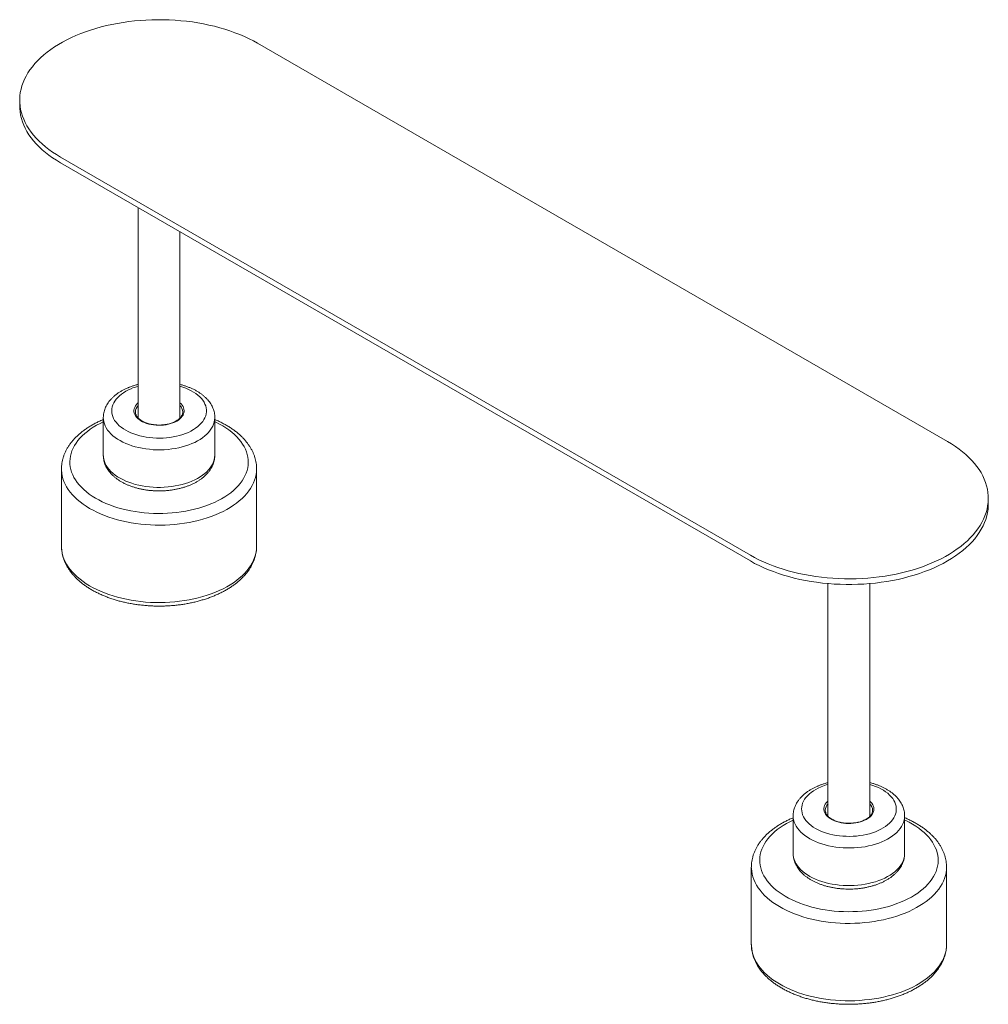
# Model space of a CAD drawing. Header units: millimetres. Extents: x 212 to 4870, y -1159 to 1622.
# Tile 1 of 21: x 1876 to 1987, y 628 to 741. Entities that reach past the tile are written whole.
import ezdxf

# ---------------------------------------------------------------- set-up
doc = ezdxf.new("R2010")
doc.units = ezdxf.units.MM
doc.layers.get('0').update_dxf_attribs({"lineweight": 9})

msp = doc.modelspace()

# ---------------------------------------------------------------- linework, layer by layer
at = {"color": 7, "linetype": 'Continuous', "lineweight": 9}
for p, q in [((1982.43, 692.75), (1903.23, 738.47)), ((1875.92, 731.94), (1875.92, 731.29)), ((1880.6, 725.41), (1959.8, 679.69)), ((1959.8, 679.03), (1880.6, 724.75)), ((1889.52, 719.61), (1889.52, 695.45)), ((1894.32, 695.44), (1894.32, 716.84)), ((1885.52, 695.49), (1885.52, 691.18)), ((1889.2, 696.14), (1889.2, 696.12)), ((1894.64, 696.13), (1894.64, 696.14)), ((1898.32, 691.18), (1898.32, 695.49)), ((1880.72, 689.61), (1880.72, 680.72)), ((1903.12, 689.62), (1903.12, 689.61)), ((1903.12, 680.72), (1903.12, 689.61)), ((1987.11, 685.57), (1987.11, 686.22)), ((1968.71, 676.43), (1968.71, 649.73)), ((1973.51, 649.73), (1973.51, 676.43)), ((1968.39, 650.42), (1968.39, 650.4)), ((1973.83, 650.41), (1973.83, 650.42)), ((1964.71, 649.77), (1964.71, 645.46)), ((1977.51, 645.46), (1977.51, 649.77)), ((1959.91, 643.89), (1959.91, 635.01)), ((1982.31, 643.9), (1982.31, 643.89)), ((1982.31, 635.01), (1982.31, 643.89))]:
    msp.add_line(p, q, dxfattribs=at)
at = {"color": 7, "linetype": 'Continuous', "lineweight": 9, "flags": 128}
for points in [[(1903.23, 738.47), (1902.75, 738.74), (1902.25, 738.99), (1901.73, 739.24), (1901.19, 739.47), (1900.63, 739.68), (1900.06, 739.89), (1899.48, 740.08), (1898.88, 740.25), (1898.27, 740.42), (1897.65, 740.56), (1897.02, 740.69), (1896.38, 740.81), (1895.74, 740.91), (1895.08, 740.99), (1894.42, 741.06), (1893.76, 741.11), (1893.09, 741.15), (1892.42, 741.17), (1891.75, 741.17), (1891.08, 741.16), (1890.41, 741.13), (1889.75, 741.09), (1889.09, 741.03), (1888.43, 740.95), (1887.78, 740.86), (1887.13, 740.75), (1886.5, 740.63), (1885.87, 740.49), (1885.26, 740.34), (1884.65, 740.17), (1884.06, 739.99), (1883.49, 739.79), (1882.93, 739.58), (1882.38, 739.35), (1881.85, 739.12), (1881.34, 738.87), (1880.84, 738.6), (1880.37, 738.33), (1879.92, 738.05), (1879.48, 737.75), (1879.07, 737.45), (1878.69, 737.13), (1878.32, 736.81), (1877.98, 736.47), (1877.66, 736.13), (1877.37, 735.78), (1877.1, 735.43), (1876.86, 735.07), (1876.65, 734.7), (1876.46, 734.33), (1876.3, 733.95), (1876.17, 733.57), (1876.07, 733.19), (1875.99, 732.81), (1875.94, 732.42), (1875.92, 732.04), (1875.93, 731.65), (1875.96, 731.26), (1876.02, 730.88), (1876.12, 730.49), (1876.23, 730.11), (1876.38, 729.74), (1876.55, 729.36), (1876.75, 728.99), (1876.98, 728.63), (1877.23, 728.27), (1877.51, 727.92), (1877.82, 727.57), (1878.15, 727.24), (1878.5, 726.91), (1878.88, 726.59), (1879.28, 726.28), (1879.7, 725.98), (1880.14, 725.69), (1880.6, 725.41)], [(1880.6, 724.75), (1880.14, 725.03), (1879.7, 725.32), (1879.28, 725.62), (1878.88, 725.93), (1878.5, 726.25), (1878.15, 726.58), (1877.82, 726.92), (1877.51, 727.27), (1877.23, 727.62), (1876.98, 727.97), (1876.75, 728.34), (1876.55, 728.71), (1876.38, 729.08), (1876.23, 729.46), (1876.12, 729.84), (1876.02, 730.22), (1875.96, 730.61), (1875.93, 730.99), (1875.92, 731.29)], [(1959.8, 679.69), (1960.28, 679.42), (1960.79, 679.16), (1961.31, 678.92), (1961.85, 678.69), (1962.4, 678.47), (1962.97, 678.27), (1963.55, 678.08), (1964.15, 677.9), (1964.76, 677.74), (1965.38, 677.6), (1966.01, 677.47), (1966.65, 677.35), (1967.3, 677.25), (1967.95, 677.17), (1968.61, 677.1), (1969.28, 677.04), (1969.94, 677.01), (1970.61, 676.99), (1971.28, 676.98), (1971.95, 677), (1972.62, 677.02), (1973.29, 677.07), (1973.95, 677.13), (1974.6, 677.21), (1975.26, 677.3), (1975.9, 677.41), (1976.53, 677.53), (1977.16, 677.67), (1977.78, 677.82), (1978.38, 677.99), (1978.97, 678.17), (1979.55, 678.37), (1980.11, 678.58), (1980.65, 678.8), (1981.18, 679.04), (1981.7, 679.29), (1982.19, 679.55), (1982.66, 679.83), (1983.12, 680.11), (1983.55, 680.41), (1983.96, 680.71), (1984.35, 681.03), (1984.71, 681.35), (1985.05, 681.69), (1985.37, 682.03), (1985.66, 682.37), (1985.93, 682.73), (1986.17, 683.09), (1986.38, 683.46), (1986.57, 683.83), (1986.73, 684.2), (1986.86, 684.58), (1986.97, 684.97), (1987.04, 685.35), (1987.09, 685.74), (1987.11, 686.12), (1987.11, 686.51), (1987.07, 686.9), (1987.01, 687.28), (1986.92, 687.66), (1986.8, 688.05), (1986.65, 688.42), (1986.48, 688.8), (1986.28, 689.17), (1986.05, 689.53), (1985.8, 689.89), (1985.52, 690.24), (1985.22, 690.58), (1984.89, 690.92), (1984.53, 691.25), (1984.16, 691.57), (1983.76, 691.88), (1983.34, 692.18), (1982.89, 692.47), (1982.43, 692.75)], [(1987.11, 685.57), (1987.11, 685.37), (1987.08, 684.98), (1987.02, 684.59), (1986.94, 684.2), (1986.82, 683.81), (1986.68, 683.43), (1986.51, 683.05), (1986.31, 682.67), (1986.08, 682.3), (1985.83, 681.94), (1985.55, 681.58), (1985.25, 681.23), (1984.91, 680.89), (1984.56, 680.56), (1984.18, 680.23), (1983.77, 679.92), (1983.35, 679.61), (1982.9, 679.32), (1982.43, 679.03)], [(1982.43, 679.03), (1981.94, 678.76), (1981.43, 678.5), (1980.9, 678.26), (1980.35, 678.03), (1979.79, 677.81), (1979.21, 677.6), (1978.62, 677.41), (1978.01, 677.23), (1977.39, 677.07), (1976.76, 676.92), (1976.12, 676.79), (1975.47, 676.68), (1974.82, 676.58), (1974.15, 676.5), (1973.48, 676.43), (1972.81, 676.38), (1972.13, 676.35), (1971.45, 676.33), (1970.78, 676.33), (1970.1, 676.35), (1969.42, 676.38), (1968.75, 676.43), (1968.08, 676.5), (1967.41, 676.58), (1966.76, 676.68), (1966.11, 676.79), (1965.47, 676.92), (1964.84, 677.07), (1964.22, 677.23), (1963.61, 677.41), (1963.02, 677.6), (1962.44, 677.81), (1961.88, 678.03), (1961.33, 678.26), (1960.8, 678.5), (1960.29, 678.76), (1959.8, 679.03)]]:
    msp.add_lwpolyline(points, dxfattribs=at)
at = {"color": 252, "linetype": 'Continuous', "lineweight": 9, "flags": 128}
for points in [[(1888.72, 698.81), (1888.41, 698.67), (1888.12, 698.52), (1887.85, 698.35), (1887.6, 698.18), (1887.37, 697.99), (1887.17, 697.8), (1886.99, 697.6), (1886.83, 697.39), (1886.71, 697.17), (1886.61, 696.95), (1886.54, 696.73), (1886.49, 696.51), (1886.48, 696.28), (1886.49, 696.05), (1886.53, 695.83), (1886.6, 695.6), (1886.7, 695.39), (1886.82, 695.17), (1886.98, 694.96), (1887.15, 694.76), (1887.35, 694.56), (1887.58, 694.38), (1887.83, 694.2), (1888.1, 694.04), (1888.39, 693.88), (1888.69, 693.74), (1889.02, 693.61), (1889.36, 693.5), (1889.71, 693.4), (1890.08, 693.32), (1890.45, 693.25), (1890.83, 693.19), (1891.22, 693.16), (1891.61, 693.14), (1892, 693.13), (1892.39, 693.14), (1892.78, 693.17), (1893.17, 693.22), (1893.55, 693.28), (1893.92, 693.35), (1894.28, 693.44), (1894.63, 693.55), (1894.96, 693.67), (1895.28, 693.8), (1895.58, 693.95), (1895.86, 694.11), (1896.12, 694.28), (1896.36, 694.46), (1896.57, 694.65), (1896.76, 694.84), (1896.93, 695.05), (1897.07, 695.26), (1897.18, 695.48), (1897.27, 695.7), (1897.33, 695.92), (1897.35, 696.15), (1897.36, 696.38), (1897.33, 696.6), (1897.27, 696.83), (1897.19, 697.05), (1897.08, 697.27), (1896.94, 697.48), (1896.78, 697.69), (1896.59, 697.88), (1896.37, 698.07), (1896.14, 698.25), (1895.88, 698.43), (1895.6, 698.58), (1895.3, 698.73), (1894.98, 698.87), (1894.65, 698.99), (1894.32, 699.09)], [(1894.32, 697.19), (1894.44, 697.08), (1894.57, 696.93), (1894.67, 696.77), (1894.74, 696.61), (1894.78, 696.45), (1894.8, 696.28), (1894.79, 696.12), (1894.74, 695.95), (1894.68, 695.79), (1894.58, 695.64), (1894.46, 695.49), (1894.31, 695.34), (1894.14, 695.21), (1893.94, 695.09), (1893.73, 694.98), (1893.5, 694.88), (1893.25, 694.8), (1892.99, 694.73), (1892.72, 694.67), (1892.44, 694.64), (1892.15, 694.61), (1891.86, 694.61), (1891.58, 694.62), (1891.29, 694.65), (1891.02, 694.69), (1890.75, 694.75), (1890.49, 694.83), (1890.25, 694.92), (1890.03, 695.02), (1889.82, 695.13), (1889.63, 695.26), (1889.47, 695.4), (1889.33, 695.54), (1889.22, 695.69), (1889.13, 695.85), (1889.07, 696.01), (1889.04, 696.18), (1889.04, 696.34), (1889.07, 696.51), (1889.12, 696.67), (1889.21, 696.83), (1889.32, 696.98), (1889.45, 697.13), (1889.52, 697.19)], [(1898.32, 695.48), (1898.32, 695.47), (1898.3, 695.22), (1898.26, 694.97), (1898.18, 694.73), (1898.08, 694.49), (1897.95, 694.26), (1897.8, 694.03), (1897.61, 693.8), (1897.41, 693.59), (1897.17, 693.38), (1896.92, 693.18), (1896.64, 692.99), (1896.34, 692.82), (1896.02, 692.65), (1895.69, 692.5), (1895.33, 692.36), (1894.96, 692.24), (1894.58, 692.13), (1894.18, 692.03), (1893.78, 691.95), (1893.37, 691.89), (1892.95, 691.84), (1892.52, 691.81), (1892.1, 691.79), (1891.67, 691.8), (1891.24, 691.81), (1890.82, 691.85), (1890.4, 691.9), (1889.99, 691.97), (1889.58, 692.05), (1889.19, 692.15), (1888.81, 692.26), (1888.44, 692.39), (1888.09, 692.53), (1887.76, 692.68), (1887.44, 692.85), (1887.15, 693.03), (1886.87, 693.21), (1886.62, 693.41), (1886.39, 693.62), (1886.19, 693.84), (1886.01, 694.06), (1885.86, 694.3), (1885.74, 694.53), (1885.64, 694.77), (1885.57, 695.02), (1885.53, 695.26), (1885.52, 695.49)], [(1885.52, 695.01), (1885.14, 694.82), (1884.75, 694.61), (1884.37, 694.39), (1884.02, 694.16), (1883.69, 693.91), (1883.38, 693.66), (1883.1, 693.4), (1882.84, 693.13), (1882.6, 692.85), (1882.39, 692.56), (1882.21, 692.27), (1882.05, 691.98), (1881.92, 691.68), (1881.82, 691.37), (1881.75, 691.07), (1881.7, 690.76), (1881.68, 690.45), (1881.69, 690.14), (1881.73, 689.83), (1881.79, 689.52), (1881.88, 689.22), (1882, 688.92), (1882.15, 688.62), (1882.32, 688.33), (1882.52, 688.04), (1882.75, 687.76), (1883, 687.49), (1883.28, 687.22), (1883.58, 686.96), (1883.9, 686.72), (1884.24, 686.48), (1884.61, 686.25), (1884.99, 686.04), (1885.4, 685.83), (1885.82, 685.64), (1886.26, 685.47), (1886.71, 685.3), (1887.18, 685.15), (1887.66, 685.02), (1888.16, 684.89), (1888.66, 684.79), (1889.17, 684.7), (1889.69, 684.62), (1890.22, 684.56), (1890.75, 684.52), (1891.29, 684.49), (1891.82, 684.48), (1892.36, 684.49), (1892.89, 684.51), (1893.42, 684.55), (1893.95, 684.6), (1894.47, 684.67), (1894.99, 684.75), (1895.5, 684.85), (1895.99, 684.97), (1896.48, 685.1), (1896.95, 685.25), (1897.41, 685.4), (1897.86, 685.58), (1898.29, 685.76), (1898.7, 685.96), (1899.09, 686.17), (1899.46, 686.4), (1899.81, 686.63), (1900.15, 686.87), (1900.45, 687.13), (1900.74, 687.39), (1901, 687.66), (1901.23, 687.94), (1901.44, 688.22), (1901.63, 688.51), (1901.78, 688.81), (1901.91, 689.11), (1902.02, 689.41), (1902.09, 689.72), (1902.14, 690.03), (1902.16, 690.34), (1902.15, 690.65), (1902.11, 690.95), (1902.05, 691.26), (1901.95, 691.57), (1901.83, 691.87), (1901.69, 692.17), (1901.51, 692.46), (1901.31, 692.75), (1901.09, 693.03), (1900.84, 693.3), (1900.56, 693.57), (1900.26, 693.82), (1899.94, 694.07), (1899.59, 694.31), (1899.23, 694.53), (1898.84, 694.75), (1898.44, 694.95), (1898.32, 695.01)], [(1885.52, 691.18), (1885.53, 690.95), (1885.57, 690.71), (1885.64, 690.46), (1885.74, 690.22), (1885.86, 689.98), (1886.01, 689.75), (1886.19, 689.53), (1886.39, 689.31), (1886.62, 689.1), (1886.87, 688.9), (1887.15, 688.71), (1887.44, 688.54), (1887.76, 688.37), (1888.09, 688.21), (1888.44, 688.07), (1888.81, 687.95), (1889.19, 687.83), (1889.58, 687.74), (1889.99, 687.65), (1890.4, 687.59), (1890.82, 687.54), (1891.24, 687.5), (1891.67, 687.48), (1892.1, 687.48), (1892.52, 687.5), (1892.95, 687.53), (1893.37, 687.58), (1893.78, 687.64), (1894.18, 687.72), (1894.58, 687.82), (1894.96, 687.93), (1895.33, 688.05), (1895.69, 688.19), (1896.02, 688.34), (1896.34, 688.51), (1896.64, 688.68), (1896.92, 688.87), (1897.17, 689.07), (1897.41, 689.28), (1897.61, 689.49), (1897.8, 689.71), (1897.95, 689.94), (1898.08, 690.18), (1898.18, 690.42), (1898.26, 690.66), (1898.3, 690.91), (1898.32, 691.16), (1898.32, 691.18)], [(1903.12, 689.61), (1903.12, 689.6), (1903.1, 689.28), (1903.06, 688.95), (1902.99, 688.63), (1902.89, 688.31), (1902.76, 687.99), (1902.61, 687.68), (1902.43, 687.37), (1902.22, 687.07), (1901.99, 686.78), (1901.73, 686.49), (1901.44, 686.21), (1901.13, 685.94), (1900.8, 685.67), (1900.45, 685.42), (1900.07, 685.18), (1899.68, 684.95), (1899.26, 684.73), (1898.83, 684.52), (1898.38, 684.33), (1897.91, 684.15), (1897.43, 683.98), (1896.93, 683.83), (1896.42, 683.69), (1895.9, 683.57), (1895.37, 683.46), (1894.83, 683.37), (1894.28, 683.29), (1893.73, 683.23), (1893.17, 683.18), (1892.61, 683.16), (1892.05, 683.14), (1891.48, 683.15), (1890.92, 683.17), (1890.36, 683.21), (1889.81, 683.26), (1889.26, 683.33), (1888.71, 683.41), (1888.18, 683.51), (1887.65, 683.63), (1887.14, 683.76), (1886.64, 683.91), (1886.15, 684.07), (1885.67, 684.24), (1885.21, 684.43), (1884.77, 684.63), (1884.35, 684.85), (1883.94, 685.07), (1883.56, 685.31), (1883.19, 685.56), (1882.85, 685.81), (1882.53, 686.08), (1882.24, 686.36), (1881.97, 686.64), (1881.72, 686.94), (1881.5, 687.24), (1881.31, 687.54), (1881.14, 687.85), (1881, 688.17), (1880.89, 688.48), (1880.81, 688.81), (1880.75, 689.13), (1880.72, 689.45), (1880.72, 689.61)], [(1880.72, 680.72), (1880.72, 680.57), (1880.75, 680.25), (1880.81, 679.92), (1880.89, 679.6), (1881, 679.28), (1881.14, 678.97), (1881.31, 678.66), (1881.5, 678.35), (1881.72, 678.05), (1881.97, 677.76), (1882.24, 677.48), (1882.53, 677.2), (1882.85, 676.93), (1883.19, 676.67), (1883.56, 676.42), (1883.94, 676.19), (1884.35, 675.96), (1884.77, 675.75), (1885.21, 675.55), (1885.67, 675.36), (1886.15, 675.18), (1886.64, 675.02), (1887.14, 674.88), (1887.65, 674.75), (1888.18, 674.63), (1888.71, 674.53), (1889.26, 674.44), (1889.81, 674.38), (1890.36, 674.32), (1890.92, 674.28), (1891.48, 674.26), (1892.05, 674.26), (1892.61, 674.27), (1893.17, 674.3), (1893.73, 674.34), (1894.28, 674.4), (1894.83, 674.48), (1895.37, 674.57), (1895.9, 674.68), (1896.42, 674.8), (1896.93, 674.94), (1897.43, 675.09), (1897.91, 675.26), (1898.38, 675.44), (1898.83, 675.64), (1899.26, 675.84), (1899.68, 676.06), (1900.07, 676.29), (1900.45, 676.54), (1900.8, 676.79), (1901.13, 677.05), (1901.44, 677.32), (1901.73, 677.6), (1901.99, 677.89), (1902.22, 678.19), (1902.43, 678.49), (1902.61, 678.8), (1902.76, 679.11), (1902.89, 679.43), (1902.99, 679.75), (1903.06, 680.07), (1903.1, 680.39), (1903.12, 680.72), (1903.12, 680.72)], [(1967.91, 653.09), (1967.6, 652.95), (1967.31, 652.8), (1967.04, 652.64), (1966.79, 652.46), (1966.57, 652.28), (1966.36, 652.08), (1966.18, 651.88), (1966.03, 651.67), (1965.9, 651.46), (1965.8, 651.24), (1965.73, 651.01), (1965.69, 650.79), (1965.67, 650.56), (1965.69, 650.33), (1965.73, 650.11), (1965.8, 649.89), (1965.9, 649.67), (1966.02, 649.45), (1966.17, 649.24), (1966.35, 649.04), (1966.55, 648.84), (1966.78, 648.66), (1967.02, 648.48), (1967.29, 648.32), (1967.58, 648.16), (1967.89, 648.02), (1968.21, 647.9), (1968.55, 647.78), (1968.91, 647.68), (1969.27, 647.6), (1969.65, 647.53), (1970.03, 647.48), (1970.41, 647.44), (1970.81, 647.42), (1971.2, 647.41), (1971.59, 647.42), (1971.98, 647.45), (1972.37, 647.5), (1972.74, 647.56), (1973.11, 647.63), (1973.47, 647.72), (1973.82, 647.83), (1974.16, 647.95), (1974.47, 648.08), (1974.77, 648.23), (1975.05, 648.39), (1975.31, 648.56), (1975.55, 648.74), (1975.77, 648.93), (1975.96, 649.12), (1976.13, 649.33), (1976.27, 649.54), (1976.38, 649.76), (1976.46, 649.98), (1976.52, 650.21), (1976.55, 650.43), (1976.55, 650.66), (1976.52, 650.88), (1976.47, 651.11), (1976.39, 651.33), (1976.27, 651.55), (1976.14, 651.76), (1975.97, 651.97), (1975.78, 652.16), (1975.57, 652.36), (1975.33, 652.54), (1975.07, 652.71), (1974.79, 652.87), (1974.5, 653.01), (1974.18, 653.15), (1973.85, 653.27), (1973.51, 653.37)], [(1973.51, 651.47), (1973.64, 651.36), (1973.76, 651.21), (1973.86, 651.05), (1973.93, 650.89), (1973.98, 650.73), (1973.99, 650.56), (1973.98, 650.4), (1973.94, 650.23), (1973.87, 650.07), (1973.78, 649.92), (1973.65, 649.77), (1973.5, 649.62), (1973.33, 649.49), (1973.14, 649.37), (1972.92, 649.26), (1972.69, 649.16), (1972.44, 649.08), (1972.18, 649.01), (1971.91, 648.96), (1971.63, 648.92), (1971.35, 648.9), (1971.06, 648.89), (1970.77, 648.9), (1970.49, 648.93), (1970.21, 648.97), (1969.95, 649.03), (1969.69, 649.11), (1969.45, 649.2), (1969.22, 649.3), (1969.02, 649.41), (1968.83, 649.54), (1968.67, 649.68), (1968.53, 649.82), (1968.41, 649.98), (1968.33, 650.13), (1968.27, 650.3), (1968.24, 650.46), (1968.24, 650.63), (1968.26, 650.79), (1968.32, 650.95), (1968.4, 651.11), (1968.51, 651.27), (1968.65, 651.41), (1968.71, 651.47)], [(1964.71, 649.29), (1964.34, 649.1), (1963.94, 648.89), (1963.57, 648.67), (1963.22, 648.44), (1962.89, 648.19), (1962.58, 647.94), (1962.3, 647.68), (1962.04, 647.41), (1961.8, 647.13), (1961.59, 646.84), (1961.41, 646.55), (1961.25, 646.26), (1961.12, 645.96), (1961.02, 645.65), (1960.94, 645.35), (1960.89, 645.04), (1960.88, 644.73), (1960.88, 644.42), (1960.92, 644.11), (1960.99, 643.8), (1961.08, 643.5), (1961.2, 643.2), (1961.35, 642.9), (1961.52, 642.61), (1961.72, 642.32), (1961.95, 642.04), (1962.2, 641.77), (1962.47, 641.5), (1962.77, 641.24), (1963.1, 641), (1963.44, 640.76), (1963.81, 640.53), (1964.19, 640.32), (1964.59, 640.12), (1965.02, 639.92), (1965.46, 639.75), (1965.91, 639.58), (1966.38, 639.43), (1966.86, 639.3), (1967.35, 639.18), (1967.86, 639.07), (1968.37, 638.98), (1968.89, 638.9), (1969.42, 638.84), (1969.95, 638.8), (1970.48, 638.77), (1971.02, 638.76), (1971.55, 638.77), (1972.09, 638.79), (1972.62, 638.83), (1973.15, 638.88), (1973.67, 638.95), (1974.19, 639.03), (1974.69, 639.14), (1975.19, 639.25), (1975.68, 639.38), (1976.15, 639.53), (1976.61, 639.69), (1977.05, 639.86), (1977.48, 640.04), (1977.89, 640.24), (1978.29, 640.45), (1978.66, 640.68), (1979.01, 640.91), (1979.34, 641.15), (1979.65, 641.41), (1979.93, 641.67), (1980.19, 641.94), (1980.43, 642.22), (1980.64, 642.5), (1980.82, 642.79), (1980.98, 643.09), (1981.11, 643.39), (1981.21, 643.69), (1981.29, 644), (1981.34, 644.31), (1981.35, 644.62), (1981.35, 644.93), (1981.31, 645.24), (1981.24, 645.54), (1981.15, 645.85), (1981.03, 646.15), (1980.88, 646.45), (1980.71, 646.74), (1980.51, 647.03), (1980.28, 647.31), (1980.03, 647.58), (1979.76, 647.85), (1979.46, 648.1), (1979.13, 648.35), (1978.79, 648.59), (1978.42, 648.81), (1978.04, 649.03), (1977.63, 649.23), (1977.51, 649.29)], [(1977.51, 649.76), (1977.51, 649.75), (1977.5, 649.5), (1977.45, 649.26), (1977.38, 649.01), (1977.28, 648.77), (1977.15, 648.54), (1976.99, 648.31), (1976.81, 648.08), (1976.6, 647.87), (1976.37, 647.66), (1976.11, 647.46), (1975.84, 647.28), (1975.54, 647.1), (1975.22, 646.93), (1974.88, 646.78), (1974.53, 646.64), (1974.16, 646.52), (1973.78, 646.41), (1973.38, 646.31), (1972.98, 646.23), (1972.56, 646.17), (1972.14, 646.12), (1971.72, 646.09), (1971.29, 646.08), (1970.86, 646.08), (1970.44, 646.1), (1970.01, 646.13), (1969.6, 646.18), (1969.18, 646.25), (1968.78, 646.33), (1968.39, 646.43), (1968.01, 646.54), (1967.64, 646.67), (1967.29, 646.81), (1966.95, 646.96), (1966.64, 647.13), (1966.34, 647.31), (1966.07, 647.5), (1965.82, 647.7), (1965.59, 647.9), (1965.39, 648.12), (1965.21, 648.35), (1965.06, 648.58), (1964.93, 648.81), (1964.84, 649.05), (1964.77, 649.3), (1964.73, 649.54), (1964.71, 649.77)], [(1964.71, 645.46), (1964.73, 645.23), (1964.77, 644.99), (1964.84, 644.74), (1964.93, 644.5), (1965.06, 644.27), (1965.21, 644.03), (1965.39, 643.81), (1965.59, 643.59), (1965.82, 643.38), (1966.07, 643.18), (1966.34, 643), (1966.64, 642.82), (1966.95, 642.65), (1967.29, 642.5), (1967.64, 642.35), (1968.01, 642.23), (1968.39, 642.12), (1968.78, 642.02), (1969.18, 641.94), (1969.6, 641.87), (1970.01, 641.82), (1970.44, 641.78), (1970.86, 641.77), (1971.29, 641.76), (1971.72, 641.78), (1972.14, 641.81), (1972.56, 641.86), (1972.98, 641.92), (1973.38, 642), (1973.78, 642.1), (1974.16, 642.21), (1974.53, 642.33), (1974.88, 642.47), (1975.22, 642.62), (1975.54, 642.79), (1975.84, 642.96), (1976.11, 643.15), (1976.37, 643.35), (1976.6, 643.56), (1976.81, 643.77), (1976.99, 644), (1977.15, 644.23), (1977.28, 644.46), (1977.38, 644.7), (1977.45, 644.94), (1977.5, 645.19), (1977.51, 645.44), (1977.51, 645.46)], [(1982.31, 643.89), (1982.31, 643.88), (1982.3, 643.56), (1982.26, 643.23), (1982.19, 642.91), (1982.09, 642.59), (1981.96, 642.27), (1981.81, 641.96), (1981.62, 641.65), (1981.42, 641.35), (1981.18, 641.06), (1980.92, 640.77), (1980.64, 640.49), (1980.33, 640.22), (1980, 639.95), (1979.65, 639.7), (1979.27, 639.46), (1978.87, 639.23), (1978.46, 639.01), (1978.02, 638.8), (1977.57, 638.61), (1977.11, 638.43), (1976.62, 638.26), (1976.13, 638.11), (1975.62, 637.97), (1975.09, 637.85), (1974.56, 637.74), (1974.02, 637.65), (1973.48, 637.57), (1972.92, 637.51), (1972.37, 637.46), (1971.81, 637.44), (1971.24, 637.42), (1970.68, 637.43), (1970.12, 637.45), (1969.56, 637.49), (1969, 637.54), (1968.45, 637.61), (1967.91, 637.69), (1967.38, 637.8), (1966.85, 637.91), (1966.33, 638.04), (1965.83, 638.19), (1965.34, 638.35), (1964.87, 638.52), (1964.41, 638.71), (1963.97, 638.91), (1963.54, 639.13), (1963.14, 639.35), (1962.75, 639.59), (1962.39, 639.84), (1962.05, 640.1), (1961.73, 640.36), (1961.43, 640.64), (1961.16, 640.93), (1960.92, 641.22), (1960.7, 641.52), (1960.5, 641.82), (1960.34, 642.13), (1960.2, 642.45), (1960.09, 642.77), (1960, 643.09), (1959.95, 643.41), (1959.92, 643.73), (1959.91, 643.89)], [(1959.91, 635.01), (1959.92, 634.85), (1959.95, 634.53), (1960, 634.2), (1960.09, 633.88), (1960.2, 633.56), (1960.34, 633.25), (1960.5, 632.94), (1960.7, 632.63), (1960.92, 632.33), (1961.16, 632.04), (1961.43, 631.76), (1961.73, 631.48), (1962.05, 631.21), (1962.39, 630.95), (1962.75, 630.71), (1963.14, 630.47), (1963.54, 630.24), (1963.97, 630.03), (1964.41, 629.83), (1964.87, 629.64), (1965.34, 629.47), (1965.83, 629.3), (1966.33, 629.16), (1966.85, 629.03), (1967.38, 628.91), (1967.91, 628.81), (1968.45, 628.73), (1969, 628.66), (1969.56, 628.6), (1970.12, 628.57), (1970.68, 628.55), (1971.24, 628.54), (1971.81, 628.55), (1972.37, 628.58), (1972.92, 628.63), (1973.48, 628.69), (1974.02, 628.76), (1974.56, 628.85), (1975.09, 628.96), (1975.62, 629.09), (1976.13, 629.22), (1976.62, 629.38), (1977.11, 629.54), (1977.57, 629.72), (1978.02, 629.92), (1978.46, 630.12), (1978.87, 630.34), (1979.27, 630.57), (1979.65, 630.82), (1980, 631.07), (1980.33, 631.33), (1980.64, 631.6), (1980.92, 631.88), (1981.18, 632.17), (1981.42, 632.47), (1981.62, 632.77), (1981.81, 633.08), (1981.96, 633.39), (1982.09, 633.71), (1982.19, 634.03), (1982.26, 634.35), (1982.3, 634.67), (1982.31, 635), (1982.31, 635.01)]]:
    msp.add_lwpolyline(points, dxfattribs=at)
at = {"color": 252, "linetype": 'Continuous', "lineweight": 9}
for centre, radius, start, end in [((1891.44, 692.29), 7.07, 105.7688, 112.6568), ((1890.29, 696.11), 1.09, 134.9505, 178.2185), ((1893.54, 696.1), 1.1, 1.9693, 44.8616), ((1970.64, 646.57), 7.07, 105.7688, 112.6568), ((1969.49, 650.39), 1.09, 134.9505, 178.2185), ((1972.73, 650.38), 1.1, 1.9693, 44.8616)]:
    msp.add_arc(centre, radius, start, end, dxfattribs=at)
at = {"color": 7, "linetype": 'Continuous', "lineweight": 9}
for points, knots in [([(1888.34, 698.91), (1888.28, 698.89), (1888.11, 698.81), (1887.84, 698.68), (1887.53, 698.51), (1887.23, 698.32), (1886.96, 698.12), (1886.7, 697.91), (1886.47, 697.68), (1886.26, 697.45), (1886.08, 697.21), (1885.92, 696.95), (1885.78, 696.7), (1885.68, 696.43), (1885.6, 696.17), (1885.55, 695.9), (1885.52, 695.67), (1885.52, 695.53), (1885.52, 695.49)], [0, 0, 0, 0, 0.036691, 0.10542, 0.174331, 0.243356, 0.312378, 0.381243, 0.449761, 0.517712, 0.584872, 0.651052, 0.716131, 0.78008, 0.842964, 0.904929, 0.966183, 1, 1, 1, 1]), ([(1889.52, 699.3), (1889.5, 699.29), (1889.35, 699.26), (1889.09, 699.18), (1888.74, 699.07), (1888.49, 698.97), (1888.36, 698.92), (1888.34, 698.91)], [0, 0, 0, 0, 0.045831, 0.350442, 0.655834, 0.945781, 1, 1, 1, 1]), ([(1898.32, 695.48), (1898.32, 695.49), (1898.32, 695.6), (1898.31, 695.79), (1898.27, 696.05), (1898.2, 696.31), (1898.11, 696.56), (1898, 696.81), (1897.86, 697.06), (1897.7, 697.29), (1897.51, 697.53), (1897.3, 697.75), (1897.07, 697.96), (1896.82, 698.17), (1896.54, 698.36), (1896.25, 698.54), (1895.94, 698.71), (1895.61, 698.86), (1895.27, 699), (1894.92, 699.13), (1894.6, 699.23), (1894.4, 699.28), (1894.32, 699.3)], [0, 0, 0, 0, 0.0076938, 0.0571952, 0.1066409, 0.1562269, 0.2061656, 0.2566456, 0.3078193, 0.3597897, 0.4125989, 0.4662232, 0.5205772, 0.575529, 0.6309233, 0.6866052, 0.7424394, 0.798308, 0.8541294, 0.9098644, 0.9654938, 1, 1, 1, 1]), ([(1885.52, 695.27), (1885.46, 695.24), (1885.24, 695.16), (1884.9, 695), (1884.49, 694.79), (1884.09, 694.56), (1883.71, 694.33), (1883.35, 694.08), (1883.01, 693.82), (1882.69, 693.55), (1882.39, 693.27), (1882.12, 692.98), (1881.86, 692.68), (1881.63, 692.37), (1881.43, 692.06), (1881.25, 691.74), (1881.1, 691.42), (1880.97, 691.09), (1880.87, 690.76), (1880.79, 690.43), (1880.74, 690.09), (1880.72, 689.82), (1880.72, 689.66), (1880.72, 689.61)], [0, 0, 0, 0, 0.021959, 0.073367, 0.124831, 0.176345, 0.227895, 0.279461, 0.331007, 0.382495, 0.433876, 0.485095, 0.536087, 0.586789, 0.637139, 0.687084, 0.736592, 0.785649, 0.834269, 0.882492, 0.930381, 0.978018, 1, 1, 1, 1]), ([(1894.64, 696.13), (1894.64, 696.12), (1894.64, 696.06), (1894.62, 695.95), (1894.58, 695.81), (1894.51, 695.68), (1894.41, 695.54), (1894.3, 695.41), (1894.16, 695.29), (1894, 695.18), (1893.82, 695.07), (1893.63, 694.97), (1893.42, 694.89), (1893.19, 694.81), (1892.95, 694.75), (1892.71, 694.7), (1892.45, 694.67), (1892.19, 694.64), (1891.93, 694.64), (1891.67, 694.64), (1891.41, 694.66), (1891.15, 694.7), (1890.9, 694.75), (1890.67, 694.81), (1890.44, 694.88), (1890.23, 694.97), (1890.03, 695.06), (1889.85, 695.17), (1889.69, 695.28), (1889.55, 695.4), (1889.44, 695.53), (1889.34, 695.66), (1889.27, 695.79), (1889.22, 695.93), (1889.2, 696.04), (1889.2, 696.1), (1889.2, 696.12)], [0, 0, 0, 0, 0.008172, 0.040626, 0.072884, 0.104568, 0.135663, 0.16633, 0.196742, 0.22703, 0.257278, 0.287523, 0.317792, 0.348098, 0.378443, 0.408825, 0.439237, 0.469671, 0.50012, 0.530573, 0.561021, 0.591454, 0.621861, 0.652234, 0.682564, 0.712846, 0.743074, 0.773252, 0.80339, 0.833517, 0.863669, 0.893929, 0.924424, 0.955324, 0.986797, 1, 1, 1, 1]), ([(1903.12, 689.62), (1903.12, 689.73), (1903.11, 689.94), (1903.07, 690.27), (1903.01, 690.6), (1902.92, 690.93), (1902.81, 691.25), (1902.67, 691.57), (1902.51, 691.88), (1902.33, 692.19), (1902.11, 692.5), (1901.88, 692.8), (1901.62, 693.09), (1901.34, 693.37), (1901.04, 693.64), (1900.71, 693.91), (1900.37, 694.16), (1900.01, 694.4), (1899.62, 694.63), (1899.22, 694.85), (1898.81, 695.06), (1898.5, 695.2), (1898.34, 695.26), (1898.32, 695.27)], [0, 0, 0, 0, 0.045531, 0.09305, 0.140634, 0.188385, 0.236393, 0.284732, 0.333456, 0.382596, 0.432161, 0.482134, 0.532482, 0.583156, 0.634098, 0.68525, 0.736553, 0.787959, 0.839422, 0.890909, 0.942385, 0.993835, 1, 1, 1, 1]), ([(1885.52, 691.18), (1885.52, 691.14), (1885.52, 691.01), (1885.54, 690.79), (1885.59, 690.53), (1885.66, 690.27), (1885.76, 690.02), (1885.88, 689.77), (1886.03, 689.53), (1886.2, 689.29), (1886.39, 689.06), (1886.61, 688.84), (1886.85, 688.63), (1887.11, 688.43), (1887.39, 688.24), (1887.69, 688.07), (1888.01, 687.9), (1888.34, 687.75), (1888.68, 687.62), (1889.04, 687.5), (1889.41, 687.39), (1889.78, 687.3), (1890.17, 687.22), (1890.56, 687.16), (1890.95, 687.12), (1891.35, 687.09), (1891.76, 687.07), (1892.16, 687.08), (1892.56, 687.09), (1892.96, 687.13), (1893.35, 687.17), (1893.74, 687.24), (1894.12, 687.32), (1894.5, 687.41), (1894.87, 687.52), (1895.22, 687.64), (1895.56, 687.78), (1895.89, 687.93), (1896.21, 688.1), (1896.51, 688.28), (1896.79, 688.48), (1897.05, 688.68), (1897.29, 688.91), (1897.51, 689.14), (1897.7, 689.38), (1897.87, 689.63), (1898.01, 689.88), (1898.13, 690.14), (1898.22, 690.41), (1898.28, 690.68), (1898.31, 690.93), (1898.32, 691.1), (1898.32, 691.18)], [0, 0, 0, 0, 0.008547, 0.027054, 0.045558, 0.064141, 0.082881, 0.101844, 0.121081, 0.140624, 0.160481, 0.180634, 0.201046, 0.221663, 0.242426, 0.263278, 0.284173, 0.305068, 0.32594, 0.346776, 0.367571, 0.388326, 0.409043, 0.429726, 0.450383, 0.47102, 0.491645, 0.512267, 0.532892, 0.553527, 0.574181, 0.594861, 0.615575, 0.636331, 0.657137, 0.677998, 0.698917, 0.719895, 0.740926, 0.761999, 0.783085, 0.804139, 0.825108, 0.845926, 0.866525, 0.886842, 0.906831, 0.926475, 0.945785, 0.964796, 0.983568, 1, 1, 1, 1]), ([(1880.72, 680.72), (1880.72, 680.66), (1880.72, 680.49), (1880.75, 680.21), (1880.8, 679.88), (1880.87, 679.55), (1880.97, 679.23), (1881.1, 678.91), (1881.25, 678.59), (1881.43, 678.28), (1881.63, 677.97), (1881.85, 677.67), (1882.1, 677.38), (1882.37, 677.09), (1882.66, 676.81), (1882.98, 676.54), (1883.31, 676.28), (1883.67, 676.04), (1884.04, 675.8), (1884.43, 675.58), (1884.84, 675.37), (1885.27, 675.17), (1885.71, 674.98), (1886.16, 674.81), (1886.63, 674.65), (1887.1, 674.5), (1887.59, 674.37), (1888.09, 674.26), (1888.59, 674.15), (1889.11, 674.07), (1889.62, 673.99), (1890.15, 673.94), (1890.67, 673.89), (1891.2, 673.86), (1891.74, 673.85), (1892.27, 673.85), (1892.8, 673.87), (1893.33, 673.9), (1893.85, 673.95), (1894.37, 674.01), (1894.89, 674.09), (1895.4, 674.18), (1895.9, 674.29), (1896.4, 674.41), (1896.88, 674.55), (1897.36, 674.7), (1897.82, 674.86), (1898.27, 675.04), (1898.7, 675.23), (1899.12, 675.43), (1899.53, 675.65), (1899.92, 675.88), (1900.29, 676.12), (1900.64, 676.37), (1900.97, 676.63), (1901.28, 676.91), (1901.57, 677.19), (1901.84, 677.49), (1902.08, 677.79), (1902.3, 678.1), (1902.49, 678.41), (1902.66, 678.74), (1902.8, 679.06), (1902.92, 679.39), (1903.01, 679.72), (1903.07, 680.06), (1903.11, 680.39), (1903.12, 680.61), (1903.12, 680.72), (1903.12, 680.73)], [0, 0, 0, 0, 0.0075905, 0.0219469, 0.0363089, 0.050708, 0.0651731, 0.0797288, 0.0943945, 0.1091827, 0.1240988, 0.1391413, 0.1543021, 0.1695684, 0.1849236, 0.20035, 0.21583, 0.2313471, 0.2468874, 0.2624391, 0.2779918, 0.2935383, 0.3090746, 0.3245981, 0.3401072, 0.3556017, 0.3710817, 0.3865479, 0.4020014, 0.4174436, 0.4328761, 0.4483004, 0.4637184, 0.4791319, 0.4945426, 0.5099525, 0.5253632, 0.5407763, 0.5561935, 0.5716167, 0.5870479, 0.6024889, 0.6179414, 0.6334073, 0.6488881, 0.6643852, 0.6798999, 0.6954328, 0.7109842, 0.7265535, 0.7421391, 0.7577381, 0.7733459, 0.7889538, 0.8045508, 0.820124, 0.8356578, 0.851134, 0.8665331, 0.8818355, 0.8970238, 0.9120845, 0.92701, 0.9418, 0.9564623, 0.9710119, 0.9854709, 0.999866, 1, 1, 1, 1]), ([(1968.71, 653.58), (1968.7, 653.58), (1968.55, 653.54), (1968.29, 653.46), (1967.93, 653.35), (1967.69, 653.25), (1967.56, 653.2), (1967.54, 653.19)], [0, 0, 0, 0, 0.045831, 0.350442, 0.655834, 0.945781, 1, 1, 1, 1]), ([(1977.51, 649.76), (1977.51, 649.77), (1977.52, 649.88), (1977.5, 650.07), (1977.46, 650.33), (1977.4, 650.59), (1977.31, 650.84), (1977.19, 651.09), (1977.05, 651.34), (1976.89, 651.58), (1976.71, 651.81), (1976.5, 652.03), (1976.27, 652.24), (1976.01, 652.45), (1975.74, 652.64), (1975.44, 652.82), (1975.13, 652.99), (1974.81, 653.15), (1974.47, 653.29), (1974.11, 653.41), (1973.8, 653.51), (1973.59, 653.56), (1973.51, 653.58)], [0, 0, 0, 0, 0.007694, 0.057195, 0.106641, 0.156227, 0.206166, 0.256646, 0.307819, 0.35979, 0.412599, 0.466223, 0.520577, 0.575529, 0.630923, 0.686605, 0.742439, 0.798308, 0.854129, 0.909864, 0.965494, 1, 1, 1, 1]), ([(1967.54, 653.19), (1967.48, 653.17), (1967.31, 653.09), (1967.03, 652.96), (1966.72, 652.79), (1966.43, 652.6), (1966.16, 652.4), (1965.9, 652.19), (1965.67, 651.97), (1965.46, 651.73), (1965.27, 651.49), (1965.11, 651.23), (1964.98, 650.98), (1964.87, 650.71), (1964.79, 650.45), (1964.74, 650.18), (1964.72, 649.95), (1964.72, 649.82), (1964.72, 649.77)], [0, 0, 0, 0, 0.036691, 0.10542, 0.174331, 0.243356, 0.312378, 0.381243, 0.449761, 0.517712, 0.584872, 0.651052, 0.716131, 0.78008, 0.842964, 0.904929, 0.966183, 1, 1, 1, 1]), ([(1973.83, 650.41), (1973.83, 650.4), (1973.84, 650.34), (1973.82, 650.24), (1973.77, 650.1), (1973.7, 649.96), (1973.61, 649.82), (1973.49, 649.7), (1973.35, 649.57), (1973.2, 649.46), (1973.02, 649.35), (1972.82, 649.26), (1972.61, 649.17), (1972.39, 649.09), (1972.15, 649.03), (1971.9, 648.98), (1971.65, 648.95), (1971.39, 648.93), (1971.13, 648.92), (1970.86, 648.92), (1970.6, 648.94), (1970.35, 648.98), (1970.1, 649.03), (1969.86, 649.09), (1969.63, 649.16), (1969.42, 649.25), (1969.23, 649.34), (1969.05, 649.45), (1968.89, 649.56), (1968.75, 649.68), (1968.63, 649.81), (1968.54, 649.94), (1968.47, 650.07), (1968.42, 650.21), (1968.4, 650.32), (1968.4, 650.38), (1968.4, 650.4)], [0, 0, 0, 0, 0.008172, 0.040626, 0.072884, 0.104568, 0.135663, 0.16633, 0.196742, 0.22703, 0.257278, 0.287523, 0.317792, 0.348098, 0.378443, 0.408825, 0.439237, 0.469671, 0.50012, 0.530573, 0.561021, 0.591454, 0.621861, 0.652234, 0.682564, 0.712846, 0.743074, 0.773252, 0.80339, 0.833517, 0.863669, 0.893929, 0.924424, 0.955324, 0.986797, 1, 1, 1, 1]), ([(1964.71, 649.55), (1964.65, 649.53), (1964.44, 649.44), (1964.1, 649.28), (1963.68, 649.07), (1963.29, 648.84), (1962.91, 648.61), (1962.55, 648.36), (1962.21, 648.1), (1961.89, 647.83), (1961.59, 647.55), (1961.31, 647.26), (1961.06, 646.96), (1960.83, 646.66), (1960.62, 646.34), (1960.45, 646.02), (1960.29, 645.7), (1960.16, 645.37), (1960.06, 645.04), (1959.99, 644.71), (1959.94, 644.37), (1959.91, 644.1), (1959.92, 643.94), (1959.92, 643.89)], [0, 0, 0, 0, 0.021959, 0.073367, 0.124831, 0.176345, 0.227895, 0.279461, 0.331007, 0.382495, 0.433876, 0.485095, 0.536087, 0.586789, 0.637139, 0.687084, 0.736592, 0.785649, 0.834269, 0.882492, 0.930381, 0.978018, 1, 1, 1, 1]), ([(1982.31, 643.9), (1982.31, 644.01), (1982.31, 644.22), (1982.27, 644.55), (1982.21, 644.88), (1982.12, 645.21), (1982.01, 645.53), (1981.87, 645.85), (1981.71, 646.16), (1981.52, 646.47), (1981.31, 646.78), (1981.08, 647.08), (1980.82, 647.37), (1980.54, 647.65), (1980.23, 647.92), (1979.91, 648.19), (1979.57, 648.44), (1979.2, 648.68), (1978.82, 648.91), (1978.42, 649.13), (1978, 649.34), (1977.7, 649.48), (1977.53, 649.55), (1977.51, 649.55)], [0, 0, 0, 0, 0.045531, 0.09305, 0.140634, 0.188385, 0.236393, 0.284732, 0.333456, 0.382596, 0.432161, 0.482134, 0.532482, 0.583156, 0.634098, 0.68525, 0.736553, 0.787959, 0.839422, 0.890909, 0.942385, 0.993835, 1, 1, 1, 1]), ([(1964.72, 645.46), (1964.72, 645.42), (1964.71, 645.29), (1964.74, 645.07), (1964.79, 644.81), (1964.86, 644.55), (1964.96, 644.3), (1965.08, 644.05), (1965.23, 643.81), (1965.4, 643.57), (1965.59, 643.35), (1965.81, 643.12), (1966.04, 642.91), (1966.31, 642.71), (1966.59, 642.52), (1966.89, 642.35), (1967.2, 642.18), (1967.53, 642.03), (1967.88, 641.9), (1968.23, 641.78), (1968.6, 641.67), (1968.98, 641.58), (1969.36, 641.51), (1969.76, 641.44), (1970.15, 641.4), (1970.55, 641.37), (1970.95, 641.36), (1971.35, 641.36), (1971.75, 641.37), (1972.15, 641.41), (1972.55, 641.45), (1972.94, 641.52), (1973.32, 641.6), (1973.7, 641.69), (1974.06, 641.8), (1974.42, 641.92), (1974.76, 642.06), (1975.09, 642.21), (1975.41, 642.38), (1975.7, 642.56), (1975.99, 642.76), (1976.25, 642.97), (1976.49, 643.19), (1976.71, 643.42), (1976.9, 643.66), (1977.07, 643.91), (1977.21, 644.16), (1977.32, 644.43), (1977.41, 644.69), (1977.47, 644.96), (1977.51, 645.21), (1977.51, 645.38), (1977.51, 645.46)], [0, 0, 0, 0, 0.0085472, 0.0270535, 0.0455577, 0.0641412, 0.082881, 0.1018438, 0.1210811, 0.1406242, 0.1604809, 0.1806344, 0.2010461, 0.2216628, 0.2424256, 0.2632782, 0.2841734, 0.3050684, 0.3259399, 0.346776, 0.3675715, 0.388326, 0.4090425, 0.4297259, 0.4503826, 0.4710198, 0.4916451, 0.5122666, 0.5328921, 0.5535274, 0.5741808, 0.5948606, 0.6155748, 0.6363313, 0.657137, 0.6779977, 0.6989169, 0.7198948, 0.7409263, 0.7619989, 0.7830851, 0.8041394, 0.8251082, 0.8459264, 0.8665252, 0.8868417, 0.9068312, 0.9264753, 0.9457845, 0.964796, 0.9835677, 1, 1, 1, 1]), ([(1959.92, 635), (1959.92, 634.94), (1959.92, 634.77), (1959.94, 634.49), (1959.99, 634.16), (1960.07, 633.83), (1960.17, 633.51), (1960.3, 633.19), (1960.45, 632.87), (1960.62, 632.56), (1960.82, 632.25), (1961.05, 631.95), (1961.29, 631.66), (1961.56, 631.37), (1961.86, 631.09), (1962.17, 630.82), (1962.51, 630.57), (1962.86, 630.32), (1963.24, 630.08), (1963.63, 629.86), (1964.04, 629.65), (1964.46, 629.45), (1964.9, 629.26), (1965.36, 629.09), (1965.82, 628.93), (1966.3, 628.78), (1966.79, 628.65), (1967.28, 628.54), (1967.79, 628.43), (1968.3, 628.35), (1968.82, 628.27), (1969.34, 628.22), (1969.87, 628.17), (1970.4, 628.15), (1970.93, 628.13), (1971.46, 628.14), (1971.99, 628.15), (1972.52, 628.19), (1973.05, 628.23), (1973.57, 628.3), (1974.09, 628.37), (1974.6, 628.46), (1975.1, 628.57), (1975.59, 628.69), (1976.08, 628.83), (1976.55, 628.98), (1977.01, 629.14), (1977.46, 629.32), (1977.9, 629.51), (1978.32, 629.71), (1978.72, 629.93), (1979.11, 630.16), (1979.48, 630.4), (1979.83, 630.65), (1980.17, 630.91), (1980.48, 631.19), (1980.77, 631.47), (1981.03, 631.77), (1981.28, 632.07), (1981.49, 632.38), (1981.69, 632.7), (1981.86, 633.02), (1982, 633.34), (1982.11, 633.67), (1982.2, 634), (1982.27, 634.34), (1982.3, 634.67), (1982.32, 634.89), (1982.31, 635.01), (1982.31, 635.01)], [0, 0, 0, 0, 0.0075905, 0.0219469, 0.0363089, 0.050708, 0.0651731, 0.0797288, 0.0943945, 0.1091827, 0.1240988, 0.1391413, 0.1543021, 0.1695684, 0.1849236, 0.20035, 0.21583, 0.2313471, 0.2468874, 0.2624391, 0.2779918, 0.2935383, 0.3090746, 0.3245981, 0.3401072, 0.3556017, 0.3710817, 0.3865479, 0.4020014, 0.4174436, 0.4328761, 0.4483004, 0.4637184, 0.4791319, 0.4945426, 0.5099525, 0.5253632, 0.5407763, 0.5561935, 0.5716167, 0.5870479, 0.6024889, 0.6179414, 0.6334073, 0.6488881, 0.6643852, 0.6798999, 0.6954328, 0.7109842, 0.7265535, 0.7421391, 0.7577381, 0.7733459, 0.7889538, 0.8045508, 0.820124, 0.8356578, 0.851134, 0.8665331, 0.8818355, 0.8970238, 0.9120845, 0.92701, 0.9418, 0.9564623, 0.9710119, 0.9854709, 0.999866, 1, 1, 1, 1])]:
    msp.add_open_spline(points, degree=3, knots=knots, dxfattribs=at)

doc.saveas('drawing.dxf')
